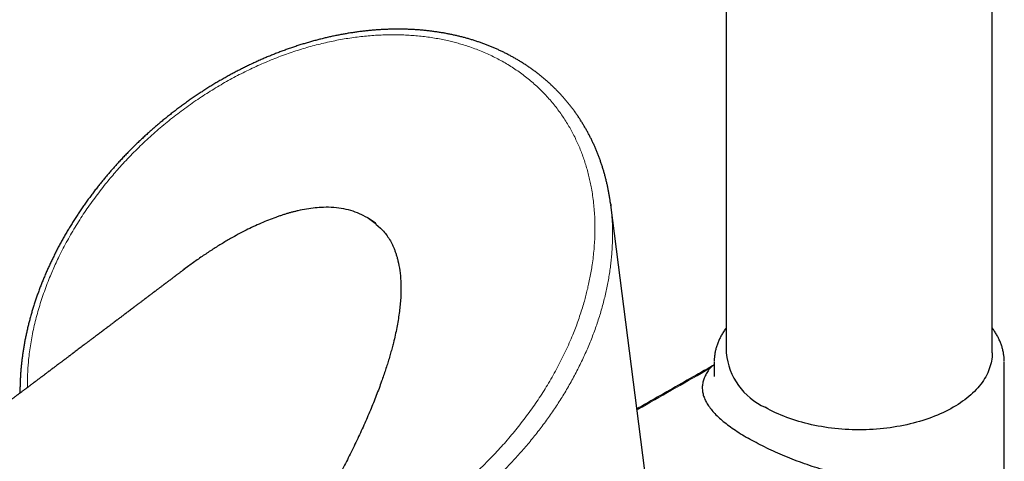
# Model space of a CAD drawing. Header units: millimetres. Extents: x 8 to 837, y 12 to 838.
# Tile 17 of 27: x 740 to 821, y 249 to 286. Entities that reach past the tile are written whole.
import ezdxf

# ---------------------------------------------------------------- set-up
doc = ezdxf.new("R2010")
doc.units = ezdxf.units.MM

msp = doc.modelspace()

# ---------------------------------------------------------------- linework, layer by layer
at = {"color": 7, "linetype": 'Continuous', "lineweight": 30}
for p, q in [((798.213, 389.796), (798.213, 258.373)), ((820.213, 258.373), (820.213, 389.796)), ((792.173, 243.337), (788.657, 270.627)), ((768.486, 269.583), (768.067, 269.795)), ((768.067, 269.795), (768.067, 269.795)), ((768.484, 269.584), (768.067, 269.795)), ((769.183, 269.069), (768.509, 269.566)), ((769.198, 269.093), (768.513, 269.567)), ((769.244, 269.021), (769.183, 269.069)), ((769.262, 269.04), (769.198, 269.093)), ((769.243, 269.023), (769.243, 269.021)), ((769.243, 269.021), (769.626, 268.686)), ((769.243, 269.021), (769.626, 268.686)), ((797.213, 257.387), (797.2, 257.38)), ((797.213, 257.6), (797.213, 256.436)), ((821.213, 234.189), (821.213, 257.6))]:
    msp.add_line(p, q, dxfattribs=at)
at = {"color": 8, "linetype": 'Continuous', "lineweight": 0}
msp.add_line((768.513, 269.568), (768.513, 269.567), dxfattribs=at)
at = {"color": 7, "linetype": 'Continuous', "lineweight": 30, "flags": 128}
msp.add_lwpolyline([(820.213, 258.373), (820.209, 258.207), (820.198, 258.041), (820.179, 257.875), (820.153, 257.71), (820.119, 257.545), (820.077, 257.38), (820.029, 257.216), (819.972, 257.053), (819.909, 256.891), (819.838, 256.73), (819.76, 256.57), (819.674, 256.411), (819.582, 256.254), (819.482, 256.098), (819.375, 255.943), (819.262, 255.791), (819.141, 255.64), (819.014, 255.491), (818.88, 255.343), (818.739, 255.198), (818.592, 255.055), (818.438, 254.915), (818.278, 254.777), (818.112, 254.641), (817.94, 254.508), (817.761, 254.377), (817.577, 254.249), (817.387, 254.124), (817.192, 254.002), (816.991, 253.883), (816.785, 253.767), (816.573, 253.654), (816.357, 253.545), (816.135, 253.438), (815.909, 253.336), (815.678, 253.236), (815.443, 253.14), (815.204, 253.048), (814.96, 252.959), (814.713, 252.874), (814.462, 252.793), (814.207, 252.715), (813.948, 252.642), (813.687, 252.572), (813.422, 252.507), (813.155, 252.445), (812.885, 252.388), (812.612, 252.334), (812.337, 252.285), (812.06, 252.24), (811.781, 252.199), (811.5, 252.162), (811.217, 252.13), (810.934, 252.101), (810.649, 252.078), (810.363, 252.058), (810.076, 252.043), (809.789, 252.032), (809.501, 252.025), (809.213, 252.023), (808.925, 252.025), (808.637, 252.032), (808.35, 252.043), (808.063, 252.058), (807.777, 252.078), (807.492, 252.101), (807.208, 252.13), (806.926, 252.162), (806.645, 252.199), (806.366, 252.24), (806.089, 252.285), (805.814, 252.334), (805.541, 252.388), (805.271, 252.445), (805.003, 252.507), (804.739, 252.572), (804.477, 252.642), (804.219, 252.715), (803.964, 252.793), (803.713, 252.874), (803.465, 252.959), (803.222, 253.048), (802.982, 253.14), (802.747, 253.236), (802.516, 253.336), (802.29, 253.438), (802.069, 253.545), (801.852, 253.654), (801.641, 253.767), (801.435, 253.883)], dxfattribs=at)
at = {"color": 7, "linetype": 'Continuous', "lineweight": 30}
msp.add_arc((803.722, 258.925), 5.537, 185.7216, 245.59854, dxfattribs=at)
for points, knots in [([(788.642, 270.735), (788.64, 270.753), (788.625, 270.875), (788.591, 271.098), (788.541, 271.404), (788.486, 271.707), (788.427, 272.008), (788.362, 272.308), (788.293, 272.605), (788.218, 272.899), (788.14, 273.189), (788.056, 273.477), (787.968, 273.763), (787.875, 274.046), (787.778, 274.327), (787.675, 274.606), (787.568, 274.882), (787.456, 275.155), (787.34, 275.426), (787.219, 275.693), (787.094, 275.958), (786.964, 276.219), (786.83, 276.478), (786.691, 276.733), (786.548, 276.986), (786.4, 277.235), (786.248, 277.482), (786.092, 277.725), (785.931, 277.965), (785.767, 278.201), (785.598, 278.434), (785.425, 278.663), (785.249, 278.889), (785.068, 279.111), (784.883, 279.33), (784.694, 279.545), (784.502, 279.757), (784.306, 279.964), (784.106, 280.168), (783.902, 280.368), (783.694, 280.565), (783.483, 280.758), (783.267, 280.947), (783.048, 281.133), (782.825, 281.315), (782.598, 281.493), (782.368, 281.667), (782.134, 281.837), (781.898, 282.003), (781.658, 282.165), (781.413, 282.323), (781.165, 282.478), (780.913, 282.628), (780.658, 282.775), (780.4, 282.918), (780.138, 283.056), (779.874, 283.19), (779.607, 283.32), (779.337, 283.445), (779.065, 283.565), (778.791, 283.681), (778.514, 283.793), (778.234, 283.9), (777.95, 284.004), (777.662, 284.103), (777.372, 284.198), (777.08, 284.288), (776.786, 284.374), (776.489, 284.455), (776.191, 284.531), (775.89, 284.603), (775.586, 284.671), (775.28, 284.734), (774.971, 284.793), (774.661, 284.847), (774.347, 284.896), (774.032, 284.941), (773.714, 284.982), (773.394, 285.018), (773.073, 285.049), (772.75, 285.075), (772.425, 285.097), (772.098, 285.114), (771.77, 285.126), (771.44, 285.134), (771.109, 285.137), (770.776, 285.135), (770.441, 285.129), (770.105, 285.118), (769.767, 285.102), (769.428, 285.082), (769.088, 285.056), (768.747, 285.026), (768.406, 284.992), (768.064, 284.953), (767.722, 284.909), (767.379, 284.86), (767.035, 284.807), (766.69, 284.749), (766.345, 284.686), (765.999, 284.619), (765.652, 284.547), (765.304, 284.47), (764.955, 284.388), (764.606, 284.302), (764.258, 284.211), (763.911, 284.116), (763.562, 284.016), (763.212, 283.911), (762.862, 283.802), (762.512, 283.688), (762.162, 283.569), (761.812, 283.445), (761.463, 283.318), (761.114, 283.186), (760.767, 283.049), (760.422, 282.909), (760.078, 282.765), (759.734, 282.616), (759.391, 282.462), (759.047, 282.304), (758.704, 282.141), (758.362, 281.974), (758.022, 281.804), (757.683, 281.628), (757.345, 281.449), (757.009, 281.266), (756.673, 281.078), (756.339, 280.886), (756.006, 280.689), (755.674, 280.489), (755.344, 280.284), (755.015, 280.076), (754.689, 279.863), (754.365, 279.647), (754.042, 279.427), (753.721, 279.204), (753.404, 278.977), (753.088, 278.746), (752.775, 278.512), (752.464, 278.274), (752.155, 278.033), (751.849, 277.788), (751.545, 277.539), (751.243, 277.287), (750.943, 277.031), (750.646, 276.772), (750.352, 276.51), (750.061, 276.244), (749.774, 275.976), (749.489, 275.705), (749.208, 275.43), (748.929, 275.153), (748.654, 274.873), (748.381, 274.59), (748.112, 274.303), (747.846, 274.014), (747.583, 273.722), (747.324, 273.427), (747.068, 273.131), (746.817, 272.832), (746.569, 272.531), (746.325, 272.228), (746.086, 271.923), (745.85, 271.616), (745.617, 271.306), (745.389, 270.994), (745.165, 270.681), (744.944, 270.365), (744.727, 270.046), (744.514, 269.726), (744.306, 269.404), (744.101, 269.081), (743.901, 268.756), (743.706, 268.429), (743.514, 268.101), (743.327, 267.772), (743.145, 267.442), (742.967, 267.11), (742.794, 266.777), (742.625, 266.444), (742.461, 266.109), (742.301, 265.773), (742.147, 265.437), (741.997, 265.101), (741.851, 264.763), (741.711, 264.425), (741.575, 264.087), (741.445, 263.749), (741.319, 263.411), (741.198, 263.072), (741.083, 262.733), (740.971, 262.394), (740.865, 262.054), (740.764, 261.714), (740.667, 261.374), (740.576, 261.034), (740.489, 260.694), (740.407, 260.354), (740.331, 260.015), (740.26, 259.677), (740.193, 259.339), (740.132, 259.001), (740.076, 258.664), (740.025, 258.328), (739.979, 257.993), (739.938, 257.658), (739.902, 257.325), (739.871, 256.992), (739.846, 256.663), (739.826, 256.334), (739.81, 256.006), (739.8, 255.679), (739.794, 255.363), (739.795, 255.156), (739.795, 255.057)], [0, 0, 0, 0, 0.000825, 0.005515, 0.010146, 0.014782, 0.019424, 0.024061, 0.028685, 0.033288, 0.037861, 0.042414, 0.04699, 0.051555, 0.056111, 0.06066, 0.065203, 0.069742, 0.074277, 0.078802, 0.083317, 0.087825, 0.092327, 0.096824, 0.10132, 0.105805, 0.110284, 0.114764, 0.11924, 0.123709, 0.128169, 0.132617, 0.137046, 0.141491, 0.145926, 0.150352, 0.15477, 0.159182, 0.163591, 0.167996, 0.172401, 0.176806, 0.181213, 0.185623, 0.190038, 0.194459, 0.198891, 0.203269, 0.207664, 0.212071, 0.21649, 0.220917, 0.225352, 0.22979, 0.234232, 0.238674, 0.243114, 0.247549, 0.251979, 0.2564, 0.260812, 0.265211, 0.269632, 0.274077, 0.278532, 0.282993, 0.287455, 0.291912, 0.29636, 0.300802, 0.305268, 0.309737, 0.31421, 0.318689, 0.323176, 0.327671, 0.332179, 0.336695, 0.341214, 0.345738, 0.350266, 0.3548, 0.359339, 0.363885, 0.368438, 0.372999, 0.377568, 0.382146, 0.386733, 0.39133, 0.395934, 0.400548, 0.405157, 0.409768, 0.414381, 0.418998, 0.42362, 0.428249, 0.432886, 0.437533, 0.442191, 0.446862, 0.451546, 0.456247, 0.460969, 0.465641, 0.470339, 0.475058, 0.479796, 0.484549, 0.489315, 0.49409, 0.498873, 0.503659, 0.508446, 0.51323, 0.518007, 0.522774, 0.527526, 0.532353, 0.537179, 0.542006, 0.546837, 0.551671, 0.556511, 0.561358, 0.566213, 0.571078, 0.575953, 0.580841, 0.585742, 0.590662, 0.595559, 0.600466, 0.605389, 0.61032, 0.61525, 0.620171, 0.625082, 0.630021, 0.634962, 0.639907, 0.644857, 0.649813, 0.654777, 0.659754, 0.66474, 0.669724, 0.674705, 0.679687, 0.68467, 0.689655, 0.694643, 0.699636, 0.704634, 0.70964, 0.714655, 0.719675, 0.724689, 0.729697, 0.7347, 0.7397, 0.744697, 0.749693, 0.754689, 0.759685, 0.764682, 0.769682, 0.774686, 0.779694, 0.784711, 0.78972, 0.794726, 0.79973, 0.804732, 0.809731, 0.814727, 0.81972, 0.824711, 0.829698, 0.834682, 0.839662, 0.844638, 0.849602, 0.854558, 0.859519, 0.864468, 0.869407, 0.874337, 0.879259, 0.884176, 0.889087, 0.893995, 0.8989, 0.903804, 0.908708, 0.913615, 0.918511, 0.923395, 0.928269, 0.933136, 0.937995, 0.942851, 0.947714, 0.952533, 0.957363, 0.962194, 0.967018, 0.971826, 0.976609, 0.981351, 0.986133, 0.990898, 0.995648, 1, 1, 1, 1]), ([(768.071, 269.801), (767.833, 269.902), (767.359, 270.105), (766.579, 270.298), (765.756, 270.407), (764.96, 270.422), (764.206, 270.371), (763.499, 270.275), (762.935, 270.162), (762.522, 270.064), (762.266, 269.998), (762.008, 269.926), (761.747, 269.848), (761.483, 269.765), (761.215, 269.676), (760.63, 269.471), (759.713, 269.106), (758.465, 268.519), (757.501, 267.999), (756.822, 267.604), (756.435, 267.372), (756.044, 267.13), (755.651, 266.879), (755.254, 266.618), (754.854, 266.349), (754.452, 266.069), (753.916, 265.689), (753.521, 265.392), (753.258, 265.194)], [0, 0, 0, 0, 0.05478, 0.109414, 0.164625, 0.221116, 0.264532, 0.309278, 0.355583, 0.371565, 0.387756, 0.40416, 0.420786, 0.43764, 0.454729, 0.472057, 0.550359, 0.632583, 0.719107, 0.745472, 0.772247, 0.799437, 0.827051, 0.855094, 0.883573, 0.912494, 0.941861, 1, 1, 1, 1]), ([(768.071, 269.801), (767.833, 269.902), (767.359, 270.105), (766.579, 270.298), (765.756, 270.407), (764.96, 270.422), (764.206, 270.371), (763.499, 270.275), (762.935, 270.162), (762.522, 270.064), (762.266, 269.998), (762.008, 269.926), (761.747, 269.848), (761.483, 269.765), (761.215, 269.676), (760.63, 269.471), (759.713, 269.106), (758.465, 268.519), (757.501, 267.999), (756.822, 267.604), (756.435, 267.372), (756.044, 267.13), (755.651, 266.879), (755.254, 266.618), (754.854, 266.349), (754.452, 266.069), (753.923, 265.694), (753.535, 265.402), (753.28, 265.21)], [0, 0, 0, 0, 0.054868, 0.109589, 0.164888, 0.22147, 0.264955, 0.309773, 0.356152, 0.37216, 0.388376, 0.404807, 0.42146, 0.438341, 0.455456, 0.472812, 0.55124, 0.633595, 0.720257, 0.746665, 0.773482, 0.800716, 0.828374, 0.856462, 0.884987, 0.913953, 0.943368, 1, 1, 1, 1]), ([(788.642, 270.731), (788.65, 270.674), (788.661, 270.6), (788.669, 270.526), (788.671, 270.509)], [0, 0, 0, 0, 0.777254, 1, 1, 1, 1]), ([(769.626, 268.686), (769.736, 268.573), (769.959, 268.345), (770.245, 267.955), (770.456, 267.601), (770.608, 267.298), (770.715, 267.058), (770.814, 266.808), (770.904, 266.548), (770.986, 266.277), (771.105, 265.826), (771.228, 265.17), (771.287, 264.514), (771.305, 264.052), (771.309, 263.806), (771.309, 263.555), (771.303, 263.299), (771.292, 263.039), (771.26, 262.492), (771.17, 261.637), (770.971, 260.451), (770.756, 259.495), (770.573, 258.787), (770.452, 258.347), (770.322, 257.899), (770.182, 257.444), (770.033, 256.982), (769.876, 256.513), (769.627, 255.802), (769.269, 254.844), (768.78, 253.633), (768.243, 252.397), (767.66, 251.136), (767.044, 249.875), (766.473, 248.764), (765.962, 247.805), (765.508, 246.976), (765.07, 246.195), (764.631, 245.436), (764.176, 244.67), (763.657, 243.808), (763.287, 243.201), (763.091, 242.88)], [0, 0, 0, 0, 0.01936, 0.039196, 0.059651, 0.070152, 0.080854, 0.091772, 0.102918, 0.114305, 0.125944, 0.158994, 0.19357, 0.202907, 0.212368, 0.221955, 0.231672, 0.241521, 0.251507, 0.293597, 0.33764, 0.383794, 0.399836, 0.416138, 0.432704, 0.449537, 0.466643, 0.484025, 0.501686, 0.545687, 0.590738, 0.636883, 0.684165, 0.73262, 0.779327, 0.810363, 0.841958, 0.87412, 0.899957, 0.929448, 0.962795, 1, 1, 1, 1]), ([(769.626, 268.686), (769.736, 268.573), (769.959, 268.345), (770.245, 267.955), (770.456, 267.601), (770.608, 267.298), (770.715, 267.058), (770.814, 266.808), (770.904, 266.548), (770.986, 266.277), (771.105, 265.826), (771.228, 265.17), (771.287, 264.514), (771.305, 264.052), (771.309, 263.806), (771.309, 263.555), (771.303, 263.299), (771.292, 263.039), (771.26, 262.492), (771.17, 261.637), (770.971, 260.451), (770.756, 259.495), (770.573, 258.787), (770.452, 258.347), (770.322, 257.899), (770.182, 257.444), (770.033, 256.982), (769.876, 256.513), (769.627, 255.802), (769.269, 254.844), (768.78, 253.633), (768.243, 252.397), (767.66, 251.136), (767.044, 249.875), (766.473, 248.764), (765.962, 247.805), (765.508, 246.976), (765.07, 246.195), (764.631, 245.436), (764.176, 244.67), (763.657, 243.808), (763.287, 243.201), (763.091, 242.88)], [0, 0, 0, 0, 0.01936, 0.039196, 0.059651, 0.070152, 0.080854, 0.091772, 0.102918, 0.114305, 0.125944, 0.158994, 0.19357, 0.202907, 0.212368, 0.221955, 0.231672, 0.241521, 0.251507, 0.293597, 0.33764, 0.383794, 0.399836, 0.416138, 0.432704, 0.449537, 0.466643, 0.484025, 0.501686, 0.545687, 0.590738, 0.636883, 0.684165, 0.73262, 0.779327, 0.810363, 0.841958, 0.87412, 0.899957, 0.929448, 0.962795, 1, 1, 1, 1]), ([(753.278, 265.212), (753.264, 265.201), (753.219, 265.167), (753.144, 265.111), (753.055, 265.043), (752.969, 264.978), (752.887, 264.917), (752.811, 264.86), (752.752, 264.814), (752.706, 264.78), (752.668, 264.751), (752.626, 264.72), (752.576, 264.682), (752.51, 264.632), (752.433, 264.574), (752.348, 264.51), (752.253, 264.438), (752.151, 264.361), (752.044, 264.28), (751.949, 264.208), (751.873, 264.151), (751.816, 264.108), (751.775, 264.077), (751.736, 264.048), (751.696, 264.017), (751.641, 263.976), (751.57, 263.922), (751.485, 263.858), (751.395, 263.79), (751.303, 263.721), (751.21, 263.65), (751.116, 263.58), (751.034, 263.517), (750.965, 263.465), (750.911, 263.425), (750.866, 263.39), (750.826, 263.36), (750.781, 263.327), (750.726, 263.285), (750.656, 263.232), (750.586, 263.179), (750.519, 263.128), (750.457, 263.082), (750.391, 263.032), (750.326, 262.983), (750.264, 262.936), (750.213, 262.897), (750.171, 262.866), (750.127, 262.833), (750.075, 262.793), (750.005, 262.741), (749.925, 262.68), (749.835, 262.612), (749.736, 262.537), (749.641, 262.466), (749.554, 262.4), (749.477, 262.343), (749.404, 262.288), (749.339, 262.238), (749.279, 262.193), (749.22, 262.148), (749.134, 262.084), (749.02, 261.998), (748.881, 261.892), (748.742, 261.788), (748.608, 261.687), (748.478, 261.589), (748.36, 261.5), (748.253, 261.419), (748.155, 261.345), (748.056, 261.271), (747.956, 261.195), (747.849, 261.114), (747.728, 261.023), (747.601, 260.927), (747.478, 260.835), (747.372, 260.755), (747.28, 260.686), (747.199, 260.625), (747.129, 260.572), (747.073, 260.53), (747.028, 260.496), (746.988, 260.466), (746.941, 260.43), (746.883, 260.387), (746.793, 260.319), (746.679, 260.233), (746.562, 260.145), (746.472, 260.077), (746.409, 260.03), (746.358, 259.991), (746.312, 259.956), (746.265, 259.921), (746.211, 259.88), (746.148, 259.833), (746.076, 259.779), (745.996, 259.718), (745.908, 259.652), (745.812, 259.58), (745.712, 259.505), (745.612, 259.429), (745.517, 259.357), (745.426, 259.289), (745.339, 259.224), (745.253, 259.159), (745.146, 259.078), (745.015, 258.98), (744.858, 258.862), (744.695, 258.739), (744.529, 258.614), (744.396, 258.514), (744.301, 258.443), (744.247, 258.402), (744.199, 258.366), (744.151, 258.329), (744.099, 258.29), (744.04, 258.246), (743.977, 258.199), (743.91, 258.149), (743.838, 258.094), (743.761, 258.036), (743.682, 257.977), (743.61, 257.923), (743.548, 257.876), (743.49, 257.832), (743.43, 257.788), (743.362, 257.736), (743.287, 257.68), (743.209, 257.621), (743.13, 257.561), (743.051, 257.502), (742.959, 257.433), (742.852, 257.353), (742.733, 257.263), (742.634, 257.189), (742.555, 257.13), (742.497, 257.085), (742.44, 257.043), (742.386, 257.002), (742.334, 256.963), (742.28, 256.923), (742.223, 256.88), (742.159, 256.832), (742.09, 256.78), (742.02, 256.727), (741.951, 256.676), (741.887, 256.627), (741.817, 256.575), (741.744, 256.52), (741.669, 256.463), (741.6, 256.412), (741.532, 256.361), (741.455, 256.303), (741.368, 256.238), (741.269, 256.163), (741.159, 256.08), (741.04, 255.991), (740.921, 255.902), (740.806, 255.815), (740.699, 255.735), (740.604, 255.664), (740.528, 255.607), (740.466, 255.56), (740.415, 255.522), (740.362, 255.482), (740.301, 255.436), (740.231, 255.384), (740.155, 255.327), (740.077, 255.268), (739.996, 255.208), (739.914, 255.146), (739.835, 255.087), (739.766, 255.035), (739.705, 254.989), (739.646, 254.945), (739.584, 254.899), (739.52, 254.85), (739.45, 254.798), (739.374, 254.741), (739.287, 254.676), (739.195, 254.607), (739.103, 254.538), (739.015, 254.472), (738.928, 254.407), (738.844, 254.344), (738.765, 254.284), (738.695, 254.232), (738.633, 254.185), (738.576, 254.142), (738.522, 254.102), (738.465, 254.059), (738.398, 254.009), (738.317, 253.949), (738.228, 253.881), (738.132, 253.81), (738.029, 253.733), (737.923, 253.653), (737.813, 253.571), (737.707, 253.491), (737.606, 253.416), (737.504, 253.34), (737.394, 253.257), (737.285, 253.175), (737.183, 253.099), (737.096, 253.034), (737.013, 252.972), (736.937, 252.914), (736.866, 252.862), (736.797, 252.81), (736.717, 252.75), (736.626, 252.682), (736.526, 252.607), (736.423, 252.53), (736.293, 252.433), (736.14, 252.318), (735.97, 252.191), (735.809, 252.071), (735.657, 251.957), (735.521, 251.855), (735.395, 251.761), (735.275, 251.672), (735.148, 251.577), (735.013, 251.476), (734.87, 251.369), (734.718, 251.255), (734.563, 251.139), (734.411, 251.026), (734.268, 250.919), (734.138, 250.822), (734.013, 250.728), (733.89, 250.637), (733.761, 250.541), (733.631, 250.443), (733.503, 250.348), (733.379, 250.255), (733.261, 250.167), (733.143, 250.08), (733.021, 249.988), (732.89, 249.89), (732.754, 249.789), (732.617, 249.687), (732.484, 249.587), (732.332, 249.474), (732.164, 249.349), (731.978, 249.211), (731.793, 249.073), (731.635, 248.955), (731.502, 248.856), (731.397, 248.778), (731.29, 248.698), (731.179, 248.616), (731.069, 248.533), (730.972, 248.461), (730.892, 248.402), (730.831, 248.356), (730.772, 248.313), (730.712, 248.268), (730.645, 248.218), (730.554, 248.15), (730.442, 248.067), (730.313, 247.971), (730.195, 247.883), (730.09, 247.805), (729.999, 247.738), (729.912, 247.673), (729.828, 247.611), (729.74, 247.545), (729.642, 247.472), (729.537, 247.394), (729.432, 247.316), (729.334, 247.243), (729.243, 247.176), (729.161, 247.115), (729.089, 247.061), (729.027, 247.015), (728.977, 246.978), (728.932, 246.945), (728.886, 246.911), (728.83, 246.869), (728.768, 246.823), (728.682, 246.759), (728.58, 246.684), (728.476, 246.606), (728.393, 246.544), (728.33, 246.498), (728.278, 246.459), (728.229, 246.423), (728.178, 246.386), (728.115, 246.339), (728.038, 246.281), (727.948, 246.214), (727.849, 246.141), (727.756, 246.073), (727.671, 246.009), (727.594, 245.952), (727.518, 245.896), (727.446, 245.843), (727.385, 245.798), (727.332, 245.758), (727.279, 245.719), (727.22, 245.675), (727.153, 245.626), (727.047, 245.547), (726.905, 245.442), (726.732, 245.313), (726.564, 245.189), (726.401, 245.069), (726.241, 244.951), (726.08, 244.831), (725.941, 244.729), (725.826, 244.643), (725.735, 244.576), (725.643, 244.508), (725.552, 244.441), (725.464, 244.376), (725.379, 244.313), (725.302, 244.256), (725.236, 244.207), (725.182, 244.167), (725.136, 244.134), (725.091, 244.101), (725.043, 244.065), (724.988, 244.025), (724.925, 243.978), (724.829, 243.907), (724.704, 243.815), (724.559, 243.708), (724.425, 243.609), (724.297, 243.515), (724.171, 243.422), (724.044, 243.328), (723.932, 243.245), (723.832, 243.172), (723.745, 243.108), (723.658, 243.044), (723.571, 242.98), (723.486, 242.917), (723.404, 242.856), (723.327, 242.8), (723.259, 242.75), (723.195, 242.703), (723.128, 242.654), (723.054, 242.599), (722.972, 242.539), (722.885, 242.475), (722.78, 242.398), (722.661, 242.31), (722.528, 242.212), (722.398, 242.117), (722.279, 242.03), (722.174, 241.952), (722.078, 241.881), (721.976, 241.807), (721.879, 241.735), (721.791, 241.671), (721.717, 241.616), (721.649, 241.566), (721.585, 241.52), (721.524, 241.475), (721.461, 241.429), (721.394, 241.379), (721.318, 241.324), (721.239, 241.266), (721.161, 241.208), (721.086, 241.154), (721.016, 241.102), (720.947, 241.052), (720.881, 241.004), (720.818, 240.958), (720.759, 240.914), (720.7, 240.871), (720.642, 240.829), (720.584, 240.786), (720.523, 240.741), (720.453, 240.69), (720.377, 240.635), (720.288, 240.57), (720.193, 240.5), (720.093, 240.427), (720, 240.359), (719.912, 240.294), (719.829, 240.234), (719.744, 240.172), (719.656, 240.108), (719.562, 240.039), (719.467, 239.969), (719.372, 239.9), (719.28, 239.833), (719.193, 239.77), (719.107, 239.707), (719.015, 239.64), (718.91, 239.563), (718.795, 239.479), (718.672, 239.39), (718.546, 239.298), (718.424, 239.209), (718.309, 239.125), (718.208, 239.052), (718.116, 238.985), (718.028, 238.921), (717.933, 238.852), (717.83, 238.777), (717.728, 238.702), (717.629, 238.63), (717.535, 238.563), (717.445, 238.497), (717.362, 238.437), (717.281, 238.378), (717.2, 238.319), (717.114, 238.257), (717.025, 238.192), (716.927, 238.121), (716.821, 238.044), (716.711, 237.965), (716.593, 237.879), (716.467, 237.788), (716.337, 237.693), (716.213, 237.604), (716.111, 237.53), (716.027, 237.469), (715.958, 237.42), (715.888, 237.369), (715.813, 237.314), (715.715, 237.244), (715.602, 237.162), (715.479, 237.073), (715.357, 236.985), (715.234, 236.896), (715.109, 236.806), (714.999, 236.727), (714.903, 236.658), (714.819, 236.598), (714.736, 236.537), (714.648, 236.474), (714.552, 236.405), (714.454, 236.335), (714.359, 236.267), (714.266, 236.2), (714.169, 236.129), (714.058, 236.05), (713.941, 235.966), (713.824, 235.882), (713.715, 235.804), (713.614, 235.731), (713.517, 235.662), (713.414, 235.588), (713.32, 235.52), (713.237, 235.461), (713.175, 235.417), (713.117, 235.375), (713.055, 235.331), (712.976, 235.274), (712.882, 235.207), (712.781, 235.135), (712.69, 235.07), (712.557, 234.975), (712.431, 234.885), (712.307, 234.796), (712.23, 234.741), (712.149, 234.684), (712.068, 234.626), (711.987, 234.568), (711.902, 234.508), (711.828, 234.455), (711.766, 234.411), (711.723, 234.38), (711.685, 234.354), (711.652, 234.33), (711.619, 234.306), (711.581, 234.279), (711.535, 234.247), (711.483, 234.21), (711.429, 234.171), (711.376, 234.134), (711.322, 234.095), (711.27, 234.058), (711.221, 234.024), (711.176, 233.992), (711.13, 233.959), (711.076, 233.921), (711.006, 233.871), (710.926, 233.814), (710.839, 233.753), (710.764, 233.7), (710.698, 233.653), (710.641, 233.612), (710.585, 233.573), (710.531, 233.535), (710.475, 233.495), (710.415, 233.453), (710.355, 233.411), (710.299, 233.371), (710.244, 233.332), (710.183, 233.289), (710.117, 233.242), (710.05, 233.195), (709.985, 233.149), (709.918, 233.102), (709.85, 233.054), (709.784, 233.007), (709.726, 232.967), (709.677, 232.932), (709.634, 232.902), (709.592, 232.872), (709.543, 232.838), (709.479, 232.793), (709.403, 232.74), (709.316, 232.678), (709.225, 232.614), (709.131, 232.548), (709.041, 232.485), (708.957, 232.427), (708.887, 232.377), (708.826, 232.334), (708.771, 232.296), (708.718, 232.259), (708.669, 232.224), (708.621, 232.191), (708.571, 232.156), (708.517, 232.118), (708.462, 232.08), (708.411, 232.044), (708.357, 232.006), (708.301, 231.967), (708.242, 231.926), (708.188, 231.888), (708.133, 231.85), (708.072, 231.807), (708.003, 231.759), (707.932, 231.71), (707.866, 231.664), (707.807, 231.622), (707.751, 231.584), (707.693, 231.543), (707.631, 231.5), (707.573, 231.46), (707.522, 231.425), (707.476, 231.393), (707.425, 231.357), (707.368, 231.318), (707.313, 231.28), (707.265, 231.246), (707.219, 231.214), (707.168, 231.179), (707.112, 231.14), (707.057, 231.102), (707.008, 231.068), (706.96, 231.035), (706.908, 230.999), (706.851, 230.96), (706.796, 230.921), (706.747, 230.888), (706.699, 230.855), (706.647, 230.818), (706.589, 230.779), (706.534, 230.741), (706.485, 230.707), (706.437, 230.674), (706.386, 230.639), (706.331, 230.601), (706.279, 230.565), (706.234, 230.534), (706.191, 230.505), (706.144, 230.472), (706.075, 230.425), (705.989, 230.366), (705.883, 230.293), (705.781, 230.223), (705.679, 230.153), (705.584, 230.088), (705.486, 230.021), (705.396, 229.959), (705.316, 229.905), (705.247, 229.858), (705.175, 229.809), (705.099, 229.757), (705.021, 229.704), (704.948, 229.654), (704.876, 229.605), (704.796, 229.551), (704.712, 229.493), (704.628, 229.436), (704.546, 229.381), (704.49, 229.343), (704.46, 229.322)], [0, 0, 0, 0, 0.00091, 0.002852, 0.004729, 0.00654, 0.008285, 0.009895, 0.0113, 0.012064, 0.012792, 0.013673, 0.01473, 0.015963, 0.017803, 0.01961, 0.021326, 0.023797, 0.026049, 0.028075, 0.029841, 0.030815, 0.031683, 0.032446, 0.033237, 0.03425, 0.035864, 0.037721, 0.039619, 0.041554, 0.043525, 0.045532, 0.047437, 0.048738, 0.049869, 0.050831, 0.051624, 0.052392, 0.053624, 0.055112, 0.056812, 0.058043, 0.059349, 0.060729, 0.062176, 0.063492, 0.064583, 0.06545, 0.066114, 0.067329, 0.068783, 0.070475, 0.072395, 0.074483, 0.076729, 0.078332, 0.08, 0.081559, 0.082933, 0.084137, 0.085354, 0.086638, 0.08953, 0.092544, 0.095452, 0.098254, 0.100981, 0.103645, 0.105696, 0.107754, 0.109822, 0.111923, 0.114072, 0.116585, 0.119542, 0.122072, 0.1243, 0.126227, 0.127885, 0.129362, 0.130662, 0.131437, 0.132189, 0.133164, 0.13439, 0.135859, 0.138806, 0.141614, 0.143179, 0.1445, 0.145564, 0.146431, 0.147394, 0.148493, 0.149845, 0.151358, 0.153036, 0.154881, 0.156893, 0.159071, 0.161177, 0.16321, 0.16506, 0.166882, 0.168677, 0.170462, 0.173634, 0.176903, 0.180346, 0.183867, 0.187405, 0.188684, 0.189816, 0.190801, 0.191742, 0.192836, 0.194063, 0.195427, 0.196829, 0.198248, 0.199959, 0.20168, 0.203214, 0.204503, 0.205595, 0.206828, 0.208262, 0.209885, 0.211544, 0.213196, 0.21484, 0.216477, 0.21902, 0.221519, 0.223963, 0.225241, 0.226473, 0.227659, 0.228794, 0.229875, 0.230933, 0.232161, 0.233467, 0.234945, 0.236472, 0.23791, 0.239261, 0.240522, 0.242284, 0.243853, 0.245234, 0.246571, 0.248172, 0.250033, 0.252021, 0.254429, 0.256954, 0.259465, 0.261901, 0.264178, 0.266157, 0.267871, 0.268972, 0.270016, 0.271073, 0.272337, 0.273821, 0.275465, 0.277101, 0.278718, 0.280543, 0.282234, 0.283671, 0.284872, 0.286078, 0.287358, 0.28876, 0.290115, 0.291717, 0.293564, 0.295521, 0.29748, 0.299343, 0.301036, 0.302947, 0.304583, 0.306006, 0.307314, 0.308509, 0.30959, 0.310662, 0.312105, 0.313802, 0.315682, 0.317736, 0.319761, 0.322149, 0.324401, 0.326666, 0.328777, 0.330714, 0.333034, 0.335684, 0.337549, 0.33938, 0.341151, 0.342749, 0.344162, 0.34554, 0.347065, 0.349227, 0.351234, 0.353322, 0.355666, 0.359338, 0.362894, 0.366275, 0.369442, 0.372378, 0.374793, 0.377282, 0.379894, 0.382708, 0.385724, 0.38883, 0.392246, 0.395381, 0.398322, 0.401162, 0.403539, 0.40611, 0.408845, 0.411565, 0.414241, 0.416846, 0.419296, 0.421607, 0.424158, 0.426923, 0.429802, 0.432634, 0.435418, 0.438142, 0.442103, 0.445899, 0.449682, 0.453632, 0.455763, 0.457935, 0.460165, 0.462455, 0.464807, 0.467065, 0.468489, 0.469758, 0.47089, 0.472115, 0.473507, 0.475066, 0.477777, 0.480472, 0.483106, 0.485081, 0.486982, 0.488781, 0.490476, 0.492198, 0.494263, 0.496566, 0.498747, 0.500779, 0.502664, 0.504373, 0.505865, 0.50714, 0.508209, 0.50897, 0.509927, 0.51108, 0.512426, 0.513814, 0.516383, 0.518748, 0.520273, 0.521568, 0.522624, 0.523522, 0.524567, 0.525788, 0.527451, 0.529342, 0.531383, 0.533562, 0.535092, 0.536683, 0.538328, 0.539825, 0.541087, 0.542113, 0.543155, 0.544359, 0.545742, 0.547289, 0.55093, 0.554547, 0.558024, 0.561326, 0.564597, 0.5679, 0.571328, 0.573145, 0.575057, 0.576953, 0.578815, 0.580642, 0.582425, 0.584034, 0.585427, 0.586493, 0.587384, 0.588249, 0.58924, 0.590356, 0.591633, 0.593128, 0.596314, 0.599349, 0.602027, 0.604637, 0.607215, 0.609791, 0.612436, 0.614161, 0.615944, 0.617753, 0.619534, 0.621287, 0.62301, 0.624601, 0.625974, 0.627209, 0.628552, 0.630085, 0.631783, 0.63357, 0.63544, 0.638241, 0.640908, 0.643581, 0.646233, 0.648189, 0.65007, 0.652133, 0.65441, 0.656043, 0.657552, 0.658939, 0.660229, 0.661454, 0.662662, 0.664085, 0.665604, 0.667289, 0.668912, 0.670438, 0.671866, 0.673196, 0.67464, 0.675913, 0.677064, 0.67826, 0.679518, 0.680588, 0.681832, 0.683256, 0.684859, 0.686491, 0.68868, 0.690694, 0.692594, 0.694378, 0.69607, 0.697666, 0.699533, 0.701449, 0.703408, 0.705343, 0.707254, 0.709038, 0.710607, 0.712514, 0.714654, 0.717007, 0.719526, 0.722115, 0.72467, 0.726994, 0.729098, 0.730831, 0.73255, 0.734484, 0.736588, 0.738832, 0.740685, 0.742613, 0.744498, 0.746176, 0.747651, 0.7494, 0.751077, 0.752854, 0.754848, 0.756998, 0.759269, 0.761498, 0.764192, 0.766866, 0.769396, 0.771672, 0.773057, 0.774439, 0.77583, 0.777312, 0.778982, 0.781704, 0.784155, 0.786438, 0.789023, 0.791583, 0.793965, 0.795683, 0.797353, 0.798982, 0.800707, 0.802667, 0.804711, 0.806619, 0.808364, 0.810302, 0.812494, 0.81498, 0.817325, 0.819536, 0.821496, 0.823398, 0.82536, 0.827631, 0.829066, 0.830305, 0.831355, 0.832535, 0.834012, 0.836104, 0.838158, 0.840002, 0.841574, 0.846066, 0.847511, 0.849005, 0.850656, 0.852305, 0.853845, 0.855487, 0.857334, 0.858294, 0.859147, 0.859892, 0.86053, 0.861125, 0.861888, 0.862779, 0.863835, 0.864959, 0.866011, 0.866988, 0.868159, 0.86911, 0.86989, 0.870788, 0.871851, 0.873075, 0.874958, 0.876626, 0.878224, 0.879363, 0.88053, 0.881629, 0.882654, 0.883734, 0.884939, 0.886194, 0.887253, 0.888266, 0.889455, 0.890839, 0.89216, 0.893384, 0.894675, 0.89613, 0.897386, 0.898558, 0.899526, 0.90029, 0.90106, 0.90202, 0.90313, 0.904846, 0.906459, 0.908253, 0.910187, 0.911973, 0.913568, 0.915055, 0.916073, 0.917177, 0.91824, 0.919181, 0.92009, 0.921014, 0.922132, 0.923228, 0.924225, 0.925122, 0.926372, 0.927491, 0.928537, 0.929535, 0.930714, 0.9321, 0.933532, 0.934832, 0.935971, 0.936971, 0.938079, 0.939338, 0.940573, 0.941456, 0.942261, 0.943247, 0.944428, 0.945542, 0.946439, 0.947233, 0.948203, 0.949363, 0.950485, 0.951404, 0.952217, 0.953214, 0.954406, 0.955516, 0.956422, 0.957242, 0.958255, 0.959454, 0.960551, 0.961443, 0.962273, 0.963303, 0.964409, 0.965425, 0.966268, 0.967008, 0.967897, 0.968959, 0.971011, 0.97279, 0.975084, 0.976837, 0.978628, 0.980545, 0.9824, 0.983811, 0.98507, 0.986351, 0.987913, 0.989421, 0.990776, 0.992063, 0.993517, 0.995337, 0.996839, 0.998284, 1, 1, 1, 1]), ([(798.213, 260.45), (798.185, 260.412), (798.123, 260.327), (798.033, 260.194), (797.942, 260.052), (797.857, 259.909), (797.777, 259.765), (797.702, 259.62), (797.633, 259.474), (797.568, 259.327), (797.509, 259.18), (797.455, 259.031), (797.407, 258.883), (797.364, 258.734), (797.326, 258.585), (797.294, 258.435), (797.267, 258.286), (797.246, 258.136), (797.229, 257.985), (797.219, 257.834), (797.214, 257.732), (797.214, 257.679), (797.214, 257.677)], [0, 0, 0, 0, 0.044787, 0.098497, 0.152105, 0.205624, 0.25907, 0.312456, 0.3658, 0.419117, 0.472163, 0.525355, 0.578295, 0.631024, 0.683582, 0.736015, 0.788368, 0.840689, 0.893021, 0.945402, 0.997883, 1, 1, 1, 1]), ([(821.212, 257.677), (821.211, 257.725), (821.208, 257.824), (821.197, 257.973), (821.182, 258.123), (821.16, 258.274), (821.134, 258.423), (821.102, 258.573), (821.065, 258.721), (821.023, 258.869), (820.975, 259.017), (820.923, 259.164), (820.865, 259.311), (820.801, 259.457), (820.733, 259.602), (820.659, 259.747), (820.58, 259.89), (820.496, 260.032), (820.407, 260.173), (820.313, 260.313), (820.246, 260.405), (820.213, 260.451)], [0, 0, 0, 0, 0.050348, 0.102755, 0.155161, 0.207562, 0.259925, 0.312286, 0.364664, 0.417088, 0.469584, 0.522177, 0.574891, 0.627747, 0.680766, 0.733966, 0.787402, 0.83997, 0.89316, 0.946681, 1, 1, 1, 1]), ([(797.2, 257.38), (797.134, 257.34), (797, 257.258), (796.9, 257.14), (796.849, 257.081)], [0, 0, 0, 0, 0.4966115, 1, 1, 1, 1]), ([(797.152, 257.347), (797.129, 257.334), (796.49, 256.972), (795.206, 256.243), (793.242, 255.125), (791.773, 254.288), (790.951, 253.819), (790.831, 253.75)], [0, 0, 0, 0, 0.010455, 0.302316, 0.6087, 0.94283, 1, 1, 1, 1]), ([(796.849, 257.081), (796.766, 256.966), (796.6, 256.737), (796.42, 256.389), (796.294, 256.042), (796.229, 255.691), (796.226, 255.339), (796.282, 254.985), (796.399, 254.628), (796.575, 254.27), (796.808, 253.909), (797.099, 253.546), (797.447, 253.181), (797.852, 252.814), (798.311, 252.444), (798.826, 252.073), (799.391, 251.699), (799.81, 251.45), (800.02, 251.325)], [0, 0, 0, 0, 0.062102, 0.12433, 0.186614, 0.248943, 0.311322, 0.373747, 0.436203, 0.498675, 0.561148, 0.623614, 0.686078, 0.748561, 0.811107, 0.873788, 0.936706, 1, 1, 1, 1]), ([(813.066, 247.719), (812.788, 247.717), (812.229, 247.714), (811.374, 247.757), (810.511, 247.834), (809.64, 247.95), (808.766, 248.1), (807.892, 248.283), (807.023, 248.495), (806.162, 248.735), (805.312, 248.999), (804.478, 249.286), (803.664, 249.592), (802.872, 249.915), (802.107, 250.253), (801.373, 250.602), (800.671, 250.961), (800.238, 251.203), (800.02, 251.325)], [0, 0, 0, 0, 0.062102, 0.12433, 0.186614, 0.248943, 0.311322, 0.373747, 0.436203, 0.498675, 0.561148, 0.623614, 0.686078, 0.748561, 0.811107, 0.873788, 0.936706, 1, 1, 1, 1])]:
    msp.add_open_spline(points, degree=3, knots=knots, dxfattribs=at)
at = {"color": 8, "linetype": 'Continuous', "lineweight": 0}
for points, knots in [([(761.348, 240.169), (761.579, 240.212), (762.042, 240.297), (762.738, 240.45), (763.41, 240.615), (764.059, 240.791), (764.685, 240.975), (765.309, 241.175), (765.931, 241.389), (766.552, 241.618), (767.172, 241.862), (767.787, 242.119), (768.4, 242.391), (769.01, 242.677), (769.616, 242.976), (770.218, 243.289), (770.822, 243.618), (771.429, 243.966), (772.04, 244.334), (772.647, 244.716), (773.249, 245.113), (773.842, 245.522), (774.432, 245.947), (775.016, 246.387), (775.595, 246.842), (776.165, 247.309), (776.726, 247.79), (777.278, 248.283), (777.79, 248.76), (778.261, 249.217), (778.693, 249.65), (779.146, 250.121), (779.618, 250.63), (780.105, 251.179), (780.579, 251.737), (781.04, 252.303), (781.488, 252.879), (781.923, 253.464), (782.345, 254.058), (782.752, 254.659), (783.144, 255.266), (783.526, 255.89), (783.898, 256.53), (784.259, 257.188), (784.603, 257.854), (784.929, 258.525), (785.236, 259.201), (785.505, 259.837), (785.74, 260.432), (785.945, 260.986), (786.137, 261.541), (786.315, 262.098), (786.471, 262.625), (786.607, 263.124), (786.725, 263.592), (786.838, 264.083), (786.945, 264.597), (787.043, 265.133), (787.135, 265.705), (787.215, 266.313), (787.28, 266.957), (787.326, 267.597), (787.351, 268.235), (787.356, 268.87), (787.341, 269.504), (787.304, 270.135), (787.247, 270.76), (787.168, 271.379), (787.075, 271.952), (786.971, 272.479), (786.861, 272.964), (786.736, 273.444), (786.597, 273.921), (786.444, 274.391), (786.276, 274.857), (786.092, 275.319), (785.893, 275.776), (785.679, 276.226), (785.449, 276.669), (785.204, 277.106), (784.943, 277.536), (784.667, 277.957), (784.372, 278.373), (784.059, 278.785), (783.725, 279.19), (783.377, 279.584), (783.013, 279.966), (782.633, 280.336), (782.238, 280.694), (781.828, 281.038), (781.404, 281.369), (780.965, 281.686), (780.512, 281.989), (780.046, 282.277), (779.568, 282.549), (779.08, 282.804), (778.581, 283.044), (778.07, 283.268), (777.548, 283.476), (777.015, 283.668), (776.512, 283.831), (776.042, 283.968), (775.605, 284.084), (775.134, 284.196), (774.626, 284.303), (774.08, 284.401), (773.528, 284.485), (772.971, 284.553), (772.407, 284.606), (771.837, 284.645), (771.261, 284.668), (770.681, 284.676), (770.098, 284.669), (769.506, 284.647), (768.906, 284.609), (768.299, 284.556), (767.689, 284.487), (767.077, 284.402), (766.463, 284.302), (765.846, 284.187), (765.23, 284.057), (764.612, 283.911), (763.995, 283.751), (763.377, 283.576), (762.76, 283.386), (762.139, 283.18), (761.513, 282.957), (760.883, 282.717), (760.257, 282.462), (759.633, 282.193), (759.013, 281.909), (758.396, 281.611), (757.784, 281.299), (757.176, 280.974), (756.573, 280.635), (755.975, 280.282), (755.384, 279.917), (754.788, 279.533), (754.188, 279.127), (753.584, 278.7), (752.988, 278.26), (752.401, 277.806), (751.823, 277.341), (751.255, 276.862), (750.697, 276.372), (750.148, 275.869), (749.611, 275.356), (749.086, 274.831), (748.572, 274.296), (748.098, 273.781), (747.662, 273.289), (747.263, 272.822), (746.847, 272.316), (746.416, 271.77), (745.973, 271.183), (745.544, 270.588), (745.131, 269.986), (744.731, 269.377), (744.347, 268.759), (743.977, 268.133), (743.624, 267.502), (743.288, 266.866), (742.986, 266.261), (742.717, 265.689), (742.477, 265.15), (742.233, 264.572), (741.99, 263.953), (741.75, 263.294), (741.528, 262.634), (741.326, 261.971), (741.143, 261.306), (740.978, 260.638), (740.834, 259.968), (740.71, 259.299), (740.606, 258.631), (740.529, 258.008), (740.474, 257.431), (740.437, 256.903), (740.414, 256.382), (740.404, 255.921), (740.407, 255.634), (740.408, 255.517)], [0, 0, 0, 0, 0.006047, 0.012095, 0.018142, 0.023611, 0.029081, 0.034551, 0.04002, 0.045522, 0.051025, 0.056529, 0.062031, 0.067566, 0.073102, 0.078638, 0.084173, 0.089954, 0.095736, 0.101589, 0.107444, 0.1133, 0.119153, 0.125136, 0.131121, 0.137107, 0.14309, 0.149149, 0.155207, 0.160214, 0.165221, 0.170228, 0.176271, 0.182317, 0.188364, 0.19441, 0.200453, 0.206544, 0.212639, 0.218735, 0.22483, 0.230922, 0.237331, 0.243739, 0.250192, 0.256647, 0.263102, 0.269554, 0.274773, 0.279994, 0.285215, 0.290436, 0.295655, 0.300037, 0.30442, 0.308802, 0.313819, 0.318837, 0.323854, 0.329915, 0.335981, 0.342047, 0.348112, 0.354174, 0.360297, 0.366425, 0.372554, 0.378681, 0.384804, 0.389744, 0.394683, 0.399669, 0.404657, 0.409644, 0.414631, 0.419709, 0.42479, 0.429871, 0.434949, 0.440111, 0.445274, 0.450438, 0.4556, 0.460988, 0.466378, 0.471768, 0.477156, 0.482585, 0.488016, 0.493448, 0.498876, 0.504348, 0.509822, 0.515295, 0.520767, 0.526195, 0.531622, 0.537078, 0.542536, 0.547994, 0.55345, 0.557722, 0.561995, 0.566267, 0.571419, 0.576574, 0.581731, 0.586886, 0.592039, 0.597224, 0.602413, 0.607603, 0.612792, 0.617977, 0.623305, 0.628634, 0.633964, 0.639291, 0.644653, 0.650016, 0.65538, 0.660742, 0.666137, 0.671534, 0.676931, 0.682326, 0.687907, 0.693489, 0.699072, 0.704652, 0.710267, 0.715883, 0.7215, 0.727114, 0.732762, 0.738411, 0.744061, 0.749709, 0.755708, 0.761707, 0.767732, 0.77376, 0.779787, 0.785812, 0.791875, 0.79794, 0.804005, 0.810068, 0.816159, 0.82225, 0.827321, 0.832393, 0.837464, 0.843586, 0.84971, 0.855836, 0.861961, 0.868082, 0.874255, 0.880431, 0.886608, 0.892784, 0.898957, 0.904093, 0.909231, 0.914368, 0.920571, 0.926779, 0.932988, 0.939195, 0.945399, 0.951662, 0.957929, 0.964197, 0.970464, 0.976726, 0.981764, 0.986802, 0.991719, 0.996638, 1, 1, 1, 1]), ([(788.671, 270.509), (788.689, 270.361), (788.725, 270.049), (788.764, 269.568), (788.794, 269.066), (788.809, 268.561), (788.812, 268.052), (788.802, 267.54), (788.779, 267.026), (788.742, 266.509), (788.693, 265.989), (788.632, 265.468), (788.557, 264.944), (788.47, 264.42), (788.37, 263.894), (788.257, 263.366), (788.131, 262.836), (787.992, 262.305), (787.841, 261.773), (787.678, 261.242), (787.502, 260.711), (787.313, 260.18), (787.113, 259.651), (786.901, 259.122), (786.676, 258.595), (786.44, 258.07), (786.192, 257.546), (785.932, 257.024), (785.661, 256.505), (785.379, 255.988), (785.085, 255.475), (784.784, 254.971), (784.478, 254.478), (784.165, 253.996), (783.843, 253.517), (783.512, 253.042), (783.17, 252.57), (782.819, 252.103), (782.459, 251.64), (782.09, 251.182), (781.711, 250.728), (781.324, 250.279), (780.928, 249.836), (780.523, 249.398), (780.109, 248.965), (779.688, 248.538), (779.258, 248.117), (778.858, 247.739), (778.49, 247.401), (778.157, 247.102), (777.82, 246.807), (777.44, 246.483), (777.017, 246.132), (776.548, 245.756), (776.072, 245.387), (775.589, 245.025), (775.099, 244.671), (774.603, 244.325), (774.1, 243.986), (773.591, 243.656), (773.076, 243.334), (772.555, 243.02), (772.028, 242.715), (771.522, 242.434), (771.037, 242.175), (770.575, 241.936), (770.109, 241.705), (769.588, 241.455), (769.009, 241.191), (768.372, 240.916), (767.73, 240.655), (767.083, 240.407), (766.432, 240.173), (765.831, 239.973), (765.282, 239.801), (764.786, 239.655), (764.288, 239.518), (763.83, 239.399), (763.41, 239.298), (763.03, 239.211), (762.65, 239.13), (762.227, 239.046), (761.761, 238.961), (761.252, 238.877), (760.743, 238.804), (760.235, 238.74), (759.727, 238.686), (759.389, 238.658), (759.22, 238.644)], [0, 0, 0, 0, 0.010765, 0.022739, 0.034741, 0.046742, 0.058769, 0.070796, 0.082851, 0.094905, 0.106984, 0.119063, 0.131168, 0.143273, 0.155403, 0.167532, 0.179763, 0.191994, 0.204249, 0.216504, 0.228785, 0.241065, 0.253369, 0.265673, 0.278003, 0.290333, 0.302686, 0.315039, 0.327417, 0.339795, 0.352195, 0.364596, 0.376489, 0.388383, 0.400296, 0.41221, 0.424145, 0.43608, 0.448035, 0.45999, 0.471968, 0.483946, 0.495944, 0.507942, 0.519962, 0.531983, 0.544024, 0.556065, 0.564976, 0.573888, 0.582807, 0.591727, 0.603661, 0.615595, 0.627529, 0.639509, 0.651492, 0.663472, 0.675502, 0.687533, 0.699563, 0.711643, 0.723725, 0.735805, 0.746161, 0.756516, 0.766887, 0.777258, 0.791155, 0.805055, 0.818953, 0.832936, 0.846921, 0.860904, 0.87145, 0.881997, 0.892561, 0.903125, 0.911161, 0.919198, 0.927242, 0.935286, 0.946049, 0.956813, 0.967576, 0.978384, 0.989192, 1, 1, 1, 1]), ([(796.85, 257.085), (795.915, 256.554), (794.044, 255.492), (792.042, 254.352), (790.977, 253.743), (790.842, 253.666)], [0, 0, 0, 0, 0.46626, 0.932524, 1, 1, 1, 1])]:
    msp.add_open_spline(points, degree=3, knots=knots, dxfattribs=at)

doc.saveas('drawing.dxf')
